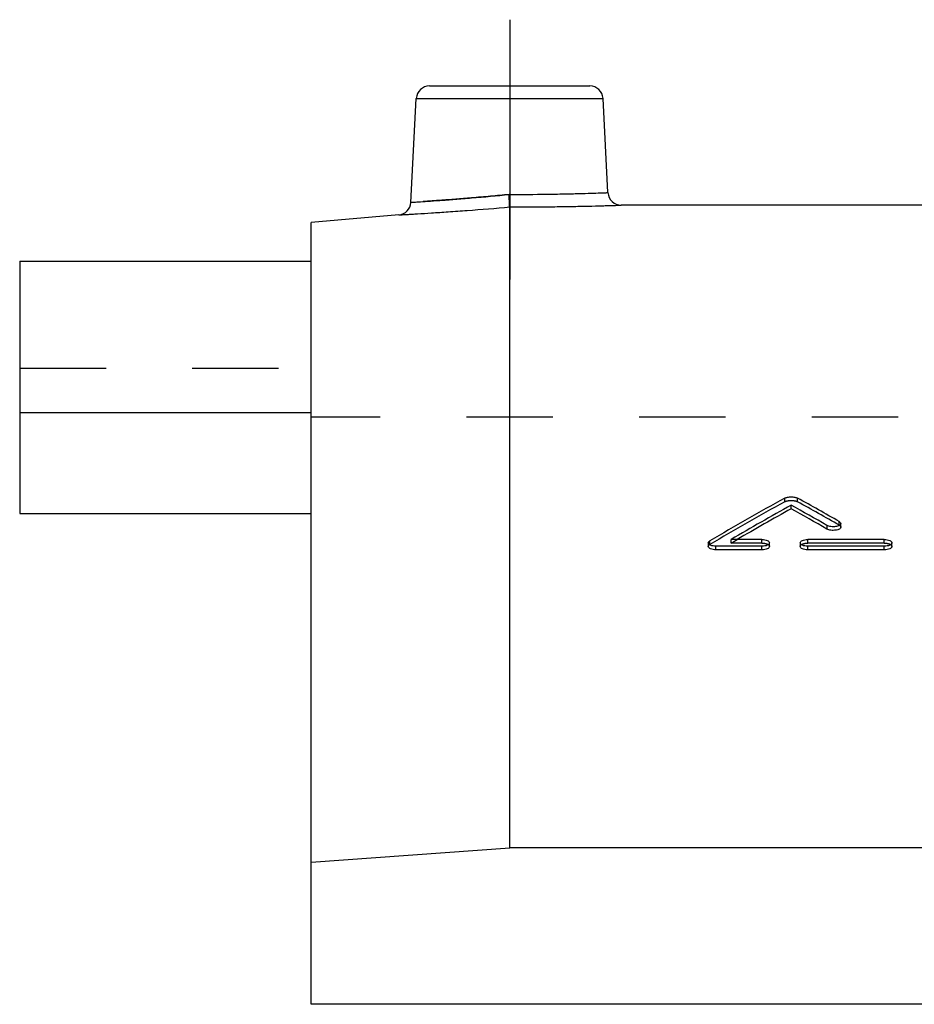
# Model space of a CAD drawing. Header units: millimetres. Extents: x 0 to 1000, y 0 to 1000.
# Tile 2 of 5: x 350 to 417, y 502 to 576. Entities that reach past the tile are written whole.
import ezdxf

# ---------------------------------------------------------------- set-up
doc = ezdxf.new("R2010")
doc.units = ezdxf.units.MM
doc.header["$LTSCALE"] = 65.185185
doc.linetypes.add('CENTER', pattern=[0.6, 0.375, -0.075, 0.075, -0.075])
doc.linetypes.add('HIDDEN', pattern=[0.2, 0.1, -0.1])
for name, color, linetype in [('FASEN', 7, 'CONTINUOUS'), ('KOERPER', 7, 'CONTINUOUS'), ('KONST.EL_MIT_GEO', 7, 'CONTINUOUS')]:
    doc.layers.add(name, color=color, linetype=linetype)

msp = doc.modelspace()

# ---------------------------------------------------------------- linework, layer by layer
at = {"layer": 'FASEN', "color": 7, "linetype": 'Continuous'}
for p, q in [((378.128, 561.268), (371.5, 560.688)), ((371.5, 501.683), (371.5, 560.688)), ((371.5, 512.412), (386.5, 513.492)), ((635.5, 513.492), (386.5, 513.492))]:
    msp.add_line(p, q, dxfattribs=at)
at = {"layer": 'KOERPER', "color": 2, "linetype": 'CENTER'}
msp.add_line((386.5, 576), (386.5, 556.388), dxfattribs=at)
at = {"layer": 'KOERPER', "color": 7, "linetype": 'Continuous'}
for p, q in [((422, 562), (394.921, 562)), ((349.5, 546.314), (349.5, 538.734)), ((371.5, 546.314), (349.5, 546.314)), ((349.5, 538.734), (371.5, 538.734)), ((650.5, 501.683), (371.5, 501.683))]:
    msp.add_line(p, q, dxfattribs=at)
at = {"layer": 'KOERPER', "color": 8, "linetype": 'HIDDEN'}
for p in [(371.5, 501.683), (650.5, 546)]:
    msp.add_line(p, (371.5, 546), dxfattribs=at)
at = {"layer": 'KONST.EL_MIT_GEO', "color": 7, "linetype": 'Continuous'}
for p, q in [((380.449, 571), (392.551, 571)), ((379.039, 562.211), (379.45, 570.052)), ((379.45, 570.052), (393.55, 570.052)), ((393.922, 562.948), (393.55, 570.052)), ((386.5, 513.492), (386.5, 561.863)), ((349.5, 557.762), (349.5, 546.314)), ((349.5, 557.762), (371.5, 557.762)), ((407.757, 539.086), (407.757, 539.359)), ((410.463, 537.554), (410.463, 537.826)), ((411.505, 537.701), (411.505, 537.972)), ((405.545, 536.765), (403.225, 536.765)), ((414.79, 536.765), (409.012, 536.765)), ((401.5, 536.512), (401.5, 536.242)), ((402.078, 535.99), (402.077, 536.26)), ((405.545, 536.26), (402.077, 536.26)), ((405.545, 535.99), (402.078, 535.99)), ((405.545, 535.99), (405.545, 536.26)), ((406.123, 536.243), (406.123, 536.513)), ((408.434, 536.513), (408.434, 536.243)), ((409.012, 535.99), (409.012, 536.26)), ((414.79, 536.26), (409.012, 536.26)), ((414.79, 535.99), (409.012, 535.99)), ((414.79, 535.99), (414.79, 536.26)), ((415.368, 536.243), (415.368, 536.513))]:
    msp.add_line(p, q, dxfattribs=at)
at = {"layer": 'KONST.EL_MIT_GEO', "color": 8, "linetype": 'HIDDEN'}
for p, q in [((371.5, 538.734), (371.5, 557.762)), ((349.5, 549.699), (371.5, 549.699)), ((407.268, 539.612), (407.268, 539.886)), ((408.246, 539.612), (408.246, 539.886)), ((411.391, 537.846), (411.391, 538.118)), ((401.614, 536.393), (401.614, 536.663)), ((403.225, 536.494), (403.225, 536.765)), ((403.343, 536.563), (403.687, 536.765)), ((405.545, 536.494), (405.545, 536.765)), ((409.012, 536.494), (409.012, 536.765)), ((414.79, 536.494), (414.79, 536.765)), ((403.225, 536.494), (403.343, 536.563)), ((405.545, 536.494), (403.225, 536.494)), ((414.79, 536.494), (409.012, 536.494))]:
    msp.add_line(p, q, dxfattribs=at)
at = {"layer": 'KONST.EL_MIT_GEO', "color": 7, "linetype": 'Continuous'}
for centre, radius, start, end in [((380.449, 570), 1, 90, 177), ((392.551, 570), 1, 3, 90), ((394.921, 563), 1, 182.99999, 270.00052), ((378.041, 562.264), 1, 274.99948, 356.99996), ((523.23, 329.861), 239.912, 118.90466, 120.45904), ((293.745, 332.452), 236.937, 60.22945, 61.10183), ((524.973, 329.34), 240.516, 119.16684, 120.41085), ((524.633, 329.423), 240.039, 119.13723, 120.25555), ((291.612, 331.227), 238.346, 60.0895, 60.83703), ((291.679, 330.831), 238.42, 60.11838, 60.86547)]:
    msp.add_arc(centre, radius, start, end, dxfattribs=at)
at = {"layer": 'KONST.EL_MIT_GEO', "color": 8, "linetype": 'HIDDEN'}
for centre, radius, start, end in [((523.161, 329.467), 239.983, 118.87636, 120.42984), ((293.811, 332.055), 237.013, 60.25825, 61.13011)]:
    msp.add_arc(centre, radius, start, end, dxfattribs=at)
for points, knots in [([(386.462, 562.81), (385.517, 562.716), (383.77, 562.555), (381.713, 562.393), (380.372, 562.297), (379.694, 562.254), (379.276, 562.224), (379.087, 562.216), (379.039, 562.211)], [0, 0, 0, 0, 0.382372, 0.706834, 0.831292, 0.923793, 0.980762, 1, 1, 1, 1]), ([(386.5, 561.863), (386.5, 561.958), (386.481, 562.274), (386.471, 562.589), (386.462, 562.81)], [0, 0, 0, 0, 0.301533, 1, 1, 1, 1]), ([(407.268, 539.612), (407.334, 539.648), (407.497, 539.697), (407.756, 539.72), (408.016, 539.697), (408.179, 539.649), (408.246, 539.612)], [0, 0, 0, 0, 0.225789, 0.499507, 0.771998, 1, 1, 1, 1]), ([(411.391, 537.846), (411.409, 537.836), (411.461, 537.803), (411.505, 537.743), (411.505, 537.701)], [0, 0, 0, 0, 0.319536, 1, 1, 1, 1]), ([(401.5, 536.242), (401.5, 536.256), (401.513, 536.321), (401.569, 536.367), (401.614, 536.393)], [0, 0, 0, 0, 0.205874, 1, 1, 1, 1]), ([(405.545, 536.494), (405.619, 536.494), (405.761, 536.481), (405.964, 536.431), (406.123, 536.325), (406.123, 536.243)], [0, 0, 0, 0, 0.337075, 0.627787, 1, 1, 1, 1]), ([(408.434, 536.243), (408.434, 536.325), (408.591, 536.431), (408.795, 536.481), (408.937, 536.494), (409.012, 536.494)], [0, 0, 0, 0, 0.371808, 0.660565, 1, 1, 1, 1]), ([(414.79, 536.494), (414.865, 536.494), (415.006, 536.481), (415.21, 536.431), (415.368, 536.325), (415.368, 536.243)], [0, 0, 0, 0, 0.337075, 0.627787, 1, 1, 1, 1])]:
    msp.add_open_spline(points, degree=3, knots=knots, dxfattribs=at)
at = {"layer": 'KONST.EL_MIT_GEO', "color": 7, "linetype": 'Continuous'}
for points, knots in [([(379.039, 562.211), (379.087, 562.216), (379.276, 562.224), (379.694, 562.254), (380.372, 562.297), (381.285, 562.363), (382.396, 562.447), (384.145, 562.59), (385.517, 562.716), (386.462, 562.81)], [0, 0, 0, 0, 0.019238, 0.076207, 0.168708, 0.293165, 0.444759, 0.617628, 1, 1, 1, 1]), ([(386.462, 562.81), (387.413, 562.81), (388.794, 562.819), (390.552, 562.85), (391.668, 562.876), (392.585, 562.902), (393.206, 562.922), (393.578, 562.936), (393.755, 562.941), (393.862, 562.947), (393.91, 562.946), (393.922, 562.948)], [0, 0, 0, 0, 0.382393, 0.55529, 0.706882, 0.831321, 0.923804, 0.956896, 0.980764, 0.995178, 1, 1, 1, 1]), ([(386.5, 561.863), (386.5, 561.958), (386.481, 562.274), (386.471, 562.589), (386.462, 562.81)], [0, 0, 0, 0, 0.301533, 1, 1, 1, 1]), ([(378.128, 561.268), (378.141, 561.27), (378.195, 561.269), (378.316, 561.279), (378.516, 561.289), (378.792, 561.305), (379.144, 561.325), (379.75, 561.361), (380.662, 561.418), (381.915, 561.502), (383.887, 561.644), (385.435, 561.77), (386.5, 561.863)], [0, 0, 0, 0, 0.004832, 0.019274, 0.043186, 0.076332, 0.118383, 0.168925, 0.293424, 0.444979, 0.617741, 1, 1, 1, 1]), ([(386.5, 561.863), (387.573, 561.863), (389.131, 561.873), (391.114, 561.903), (392.374, 561.929), (393.291, 561.952), (393.9, 561.969), (394.253, 561.979), (394.531, 561.987), (394.732, 561.995), (394.853, 561.996), (394.907, 562.001), (394.921, 562)], [0, 0, 0, 0, 0.382144, 0.554928, 0.706506, 0.831027, 0.88158, 0.923642, 0.956798, 0.980719, 0.995167, 1, 1, 1, 1]), ([(407.268, 539.886), (407.334, 539.922), (407.498, 539.971), (407.757, 539.994), (408.016, 539.971), (408.18, 539.922), (408.246, 539.886)], [0, 0, 0, 0, 0.226364, 0.500009, 0.773645, 1, 1, 1, 1]), ([(411.391, 538.118), (411.408, 538.109), (411.46, 538.075), (411.505, 538.016), (411.505, 537.972)], [0, 0, 0, 0, 0.311197, 1, 1, 1, 1]), ([(411.505, 537.972), (411.505, 537.912), (411.408, 537.823), (411.262, 537.768), (411.045, 537.721), (410.77, 537.722), (410.55, 537.775), (410.463, 537.826)], [0, 0, 0, 0, 0.15848, 0.279472, 0.423127, 0.734926, 1, 1, 1, 1]), ([(411.505, 537.701), (411.505, 537.64), (411.408, 537.552), (411.262, 537.497), (411.046, 537.45), (410.771, 537.451), (410.551, 537.504), (410.463, 537.554)], [0, 0, 0, 0, 0.159677, 0.278807, 0.421458, 0.733188, 1, 1, 1, 1]), ([(401.5, 536.512), (401.5, 536.526), (401.513, 536.591), (401.569, 536.637), (401.614, 536.663)], [0, 0, 0, 0, 0.210238, 1, 1, 1, 1]), ([(405.545, 536.765), (405.619, 536.765), (405.761, 536.751), (405.965, 536.701), (406.123, 536.595), (406.123, 536.513)], [0, 0, 0, 0, 0.335006, 0.629393, 1, 1, 1, 1]), ([(408.434, 536.513), (408.434, 536.595), (408.592, 536.702), (408.796, 536.751), (408.938, 536.765), (409.012, 536.765)], [0, 0, 0, 0, 0.370607, 0.664984, 1, 1, 1, 1]), ([(414.79, 536.765), (414.864, 536.765), (415.006, 536.751), (415.21, 536.701), (415.368, 536.595), (415.368, 536.513)], [0, 0, 0, 0, 0.335006, 0.629393, 1, 1, 1, 1]), ([(402.077, 536.26), (402.003, 536.26), (401.862, 536.273), (401.658, 536.323), (401.5, 536.43), (401.5, 536.512)], [0, 0, 0, 0, 0.3346, 0.628866, 1, 1, 1, 1]), ([(402.078, 535.99), (402.003, 535.99), (401.862, 536.003), (401.658, 536.054), (401.5, 536.16), (401.5, 536.242)], [0, 0, 0, 0, 0.336973, 0.627085, 1, 1, 1, 1]), ([(406.123, 536.513), (406.123, 536.431), (405.965, 536.323), (405.761, 536.273), (405.619, 536.26), (405.545, 536.26)], [0, 0, 0, 0, 0.370936, 0.665243, 1, 1, 1, 1]), ([(406.123, 536.243), (406.123, 536.161), (405.965, 536.054), (405.762, 536.004), (405.62, 535.99), (405.545, 535.99)], [0, 0, 0, 0, 0.372138, 0.660826, 1, 1, 1, 1]), ([(409.012, 536.26), (408.938, 536.26), (408.796, 536.273), (408.592, 536.323), (408.434, 536.431), (408.434, 536.513)], [0, 0, 0, 0, 0.334748, 0.629064, 1, 1, 1, 1]), ([(409.012, 535.99), (408.937, 535.99), (408.796, 536.003), (408.592, 536.054), (408.434, 536.16), (408.434, 536.243)], [0, 0, 0, 0, 0.336816, 0.627457, 1, 1, 1, 1]), ([(415.368, 536.513), (415.368, 536.431), (415.21, 536.323), (415.006, 536.273), (414.864, 536.26), (414.79, 536.26)], [0, 0, 0, 0, 0.370936, 0.665243, 1, 1, 1, 1]), ([(415.368, 536.243), (415.368, 536.161), (415.211, 536.054), (415.007, 536.004), (414.865, 535.99), (414.79, 535.99)], [0, 0, 0, 0, 0.372138, 0.660826, 1, 1, 1, 1])]:
    msp.add_open_spline(points, degree=3, knots=knots, dxfattribs=at)

doc.saveas('drawing.dxf')
